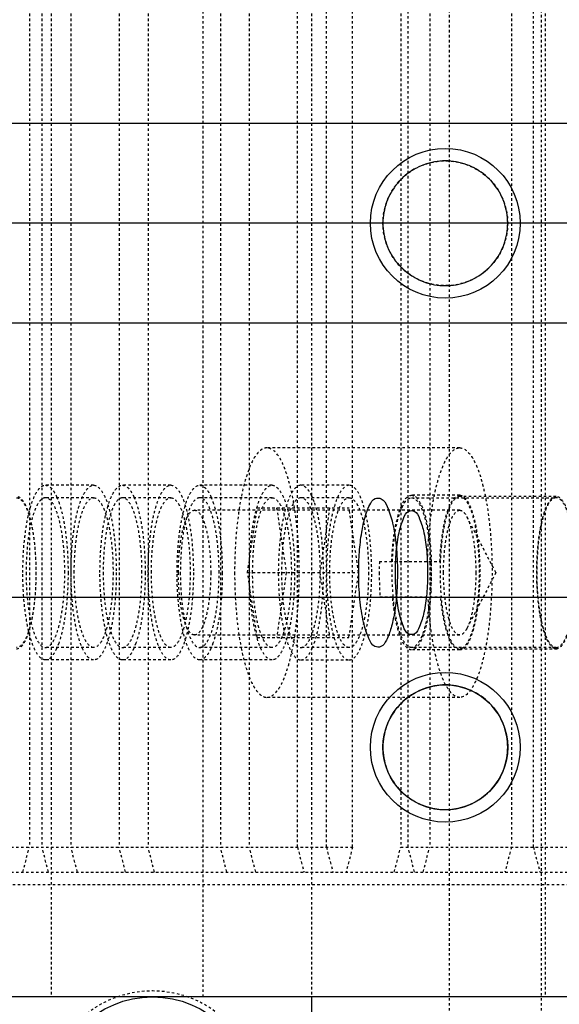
# Model space of a CAD drawing. Header units: millimetres. Extents: x -24622 to 2314, y -1603 to 2287.
# Tile 54 of 236: x -2858 to -2837, y 1403 to 1443. Entities that reach past the tile are written whole.
import ezdxf
from ezdxf.lldxf.tags import DXFTag

# ---------------------------------------------------------------- set-up
doc = ezdxf.new("R2010")
doc.units = ezdxf.units.MM
doc.linetypes.add('HIDDEN', pattern=[0.2, 0.1, -0.1])
doc.layers.add('02___PRT_ALL_AXES', color=7, linetype='Continuous')
doc.layers.add('DEFAULT_2', color=8, linetype='HIDDEN')
tags = doc.linetypes.add('CENTER', pattern=[2, 1.25, -0.25, 0.25, -0.25]).pattern_tags.tags
tags[10:11] = [DXFTag(74, 4), DXFTag(75, 0), DXFTag(340, '0'), DXFTag(46, 1.0), DXFTag(50, 0.0), DXFTag(44, 0.0), DXFTag(45, 0.0)]
tags[8:9] = [DXFTag(74, 4), DXFTag(75, 0), DXFTag(340, '0'), DXFTag(46, 1.0), DXFTag(50, 0.0), DXFTag(44, 0.0), DXFTag(45, 0.0)]
tags[6:7] = [DXFTag(74, 4), DXFTag(75, 0), DXFTag(340, '0'), DXFTag(46, 1.0), DXFTag(50, 0.0), DXFTag(44, 0.0), DXFTag(45, 0.0)]
tags[4:5] = [DXFTag(74, 4), DXFTag(75, 0), DXFTag(340, '0'), DXFTag(46, 1.0), DXFTag(50, 0.0), DXFTag(44, 0.0), DXFTag(45, 0.0)]
doc.dimstyles.new('副本 22', dxfattribs={"dimtxt": 24, "dimasz": 12, "dimexe": 2.1, "dimexo": 2.7, "dimgap": 2, "dimtad": 0, "dimtxsty": 'Standard', "dimblk": 'OPEN30', "dimcen": 0, "dimclrd": 5, "dimclre": 3, "dimclrt": 256, "dimadec": 0, "dimazin": 2, "dimtm": 1e-09, "dimtfac": 0.6, "dimtofl": 0, "dimtmove": 0, "dimatfit": 3, "dimldrblk": 'OPEN30', "dimfxl": 0, "dimtolj": 1, "dimarcsym": 0})

# ---------------------------------------------------------------- blocks, each defined once
blk = doc.blocks.new('_Open30')
at = {"color": 0, "linetype": 'ByBlock', "lineweight": -2}
for p, q in [((-1, 0.2679), (0, 0)), ((0, 0), (-1, -0.2679)), ((0, 0), (-1, 0))]:
    blk.add_line(p, q, dxfattribs=at)
blk = doc.blocks.new('*D100')
at = {"color": 3, "linetype": 'ByBlock', "lineweight": -2}
for p, q in [((-2933.808, 1416.715), (-2933.808, 1249.472)), ((-2583.808, 1416.715), (-2583.808, 1249.472))]:
    blk.add_line(p, q, dxfattribs=at)
at = {"color": 5, "linetype": 'ByBlock', "lineweight": -2}
for p, q in [((-2921.808, 1251.572), (-2790.808, 1251.572)), ((-2595.808, 1251.572), (-2726.808, 1251.572))]:
    blk.add_line(p, q, dxfattribs=at)
at = {"layer": 'Defpoints', "color": 0, "linetype": 'ByBlock'}
for p in [(-2933.808, 1419.415), (-2583.808, 1419.415), (-2933.808, 1251.572)]:
    blk.add_point(p, dxfattribs=at)
at = {"color": 5, "linetype": 'ByBlock', "lineweight": -2, "xscale": 12, "yscale": 12, "zscale": 12, "rotation": 180}
blk.add_blockref('_Open30', (-2933.808, 1251.572), dxfattribs=at)
at = {"color": 5, "linetype": 'ByBlock', "lineweight": -2, "xscale": 12, "yscale": 12, "zscale": 12}
blk.add_blockref('_Open30', (-2583.808, 1251.572), dxfattribs=at)
at = {"linetype": 'ByBlock', "insert": (-2758.808, 1251.572), "char_height": 24, "attachment_point": 5}
blk.add_mtext('\\A1;350', dxfattribs=at)
blk = doc.blocks.new('*D105')
at = {"color": 5, "linetype": 'ByBlock', "lineweight": -2}
blk.add_line((-3204.665, 1431.87), (-3197.633, 1441.594), dxfattribs=at)
at = {"layer": 'Defpoints', "color": 0, "linetype": 'ByBlock'}
for p in [(-2839.014, 1937.513), (-3190.602, 1451.318)]:
    blk.add_point(p, dxfattribs=at)
at = {"color": 5, "linetype": 'ByBlock', "lineweight": -2, "xscale": 12, "yscale": 12, "zscale": 12, "rotation": 54.12775650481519}
blk.add_blockref('_Open30', (-3190.602, 1451.318), dxfattribs=at)
at = {"linetype": 'ByBlock', "insert": (-3229.276, 1397.836), "char_height": 24, "attachment_point": 5, "rotation": 54.1278}
blk.add_mtext('\\A1;∅600', dxfattribs=at)

msp = doc.modelspace()

# ---------------------------------------------------------------- linework, layer by layer
at = {"color": 7, "linetype": 'Continuous'}
for p, q in [((-2583.808, 1438.415), (-2933.808, 1438.415)), ((-2583.808, 1430.415), (-2933.808, 1430.415)), ((-2583.808, 1419.415), (-2933.808, 1419.415)), ((-2672.074, 1403.415), (-2866.074, 1403.415)), ((-2846.432, 1403.415), (-2846.432, 1400.665))]:
    msp.add_line(p, q, dxfattribs=at)
at = {"color": 1, "linetype": 'CENTER', "ltscale": 71.12}
msp.add_line((-2583.808, 1434.415), (-2933.808, 1434.415), dxfattribs=at)
at = {"color": 7, "linetype": 'Continuous'}
for centre, radius in [((-2841.074, 1434.415), 3), ((-2841.074, 1413.415), 3), ((-2841.074, 1413.415), 2.5), ((-2852.808, 1399.415), 4)]:
    msp.add_circle(centre, radius, dxfattribs=at)
for points, start_tangent, end_tangent in [([(-2838.574, 1434.415), (-2838.72, 1435.258), (-2839.154, 1436.016), (-2839.82, 1436.578), (-2840.639, 1436.877), (-2841.511, 1436.877), (-2842.33, 1436.577), (-2842.996, 1436.014), (-2843.428, 1435.256), (-2843.574, 1434.415)], (-0.003104, 0.999995), (-0.002623, -0.999997)), ([(-2843.574, 1434.415), (-2843.428, 1433.573), (-2842.995, 1432.815), (-2842.328, 1432.253), (-2841.509, 1431.954), (-2840.637, 1431.954), (-2839.818, 1432.254), (-2839.152, 1432.816), (-2838.72, 1433.575), (-2838.574, 1434.415)], (0.003104, -0.999995), (0.002623, 0.999997)), ([(-2844.546, 1420.415), (-2844.516, 1421.235), (-2844.423, 1422.033), (-2844.292, 1422.634), (-2844.103, 1423.125), (-2843.886, 1423.382), (-2843.646, 1423.377), (-2843.403, 1423.061), (-2843.188, 1422.403), (-2843.044, 1421.491), (-2842.993, 1420.415)], (0, 1), (0, -1)), ([(-2843.076, 1420.415), (-2843.039, 1421.258), (-2842.926, 1422.016), (-2842.754, 1422.578), (-2842.542, 1422.877), (-2842.316, 1422.877), (-2842.104, 1422.577), (-2841.932, 1422.014), (-2841.82, 1421.256), (-2841.782, 1420.415)], (0.000803, 1), (0.000679, -1)), ([(-2842.993, 1420.415), (-2843.022, 1419.596), (-2843.115, 1418.798), (-2843.247, 1418.197), (-2843.436, 1417.706), (-2843.653, 1417.449), (-2843.892, 1417.453), (-2844.136, 1417.77), (-2844.351, 1418.428), (-2844.494, 1419.34), (-2844.546, 1420.415)], (0, -1), (0, 1)), ([(-2841.782, 1420.415), (-2841.82, 1419.573), (-2841.932, 1418.815), (-2842.105, 1418.253), (-2842.317, 1417.954), (-2842.542, 1417.954), (-2842.754, 1418.254), (-2842.927, 1418.816), (-2843.039, 1419.575), (-2843.076, 1420.415)], (-0.000803, -1), (-0.000679, 1)), ([(-2838.574, 1413.415), (-2838.72, 1414.258), (-2839.154, 1415.016), (-2839.82, 1415.578), (-2840.639, 1415.877), (-2841.511, 1415.877), (-2842.33, 1415.577), (-2842.996, 1415.014), (-2843.428, 1414.256), (-2843.574, 1413.415)], (-0.003104, 0.999995), (-0.002623, -0.999997)), ([(-2843.574, 1413.415), (-2843.428, 1412.573), (-2842.995, 1411.815), (-2842.328, 1411.253), (-2841.509, 1410.954), (-2840.637, 1410.954), (-2839.818, 1411.254), (-2839.152, 1411.816), (-2838.72, 1412.575), (-2838.574, 1413.415)], (0.003104, -0.999995), (0.002623, 0.999997))]:
    msp.add_spline(points, degree=3, dxfattribs=dict(at, start_tangent=start_tangent, end_tangent=end_tangent))
at = {"layer": '02___PRT_ALL_AXES', "color": 8, "linetype": 'HIDDEN'}
msp.add_circle((-2852.808, 1399.415), 4.25, dxfattribs=at)
at = {"layer": 'DEFAULT_2', "color": 8, "linetype": 'HIDDEN'}
for p, q in [((-2840.909, 1400.665), (-2840.909, 1468.165)), ((-2837.235, 1468.165), (-2837.235, 1400.665)), ((-2856.874, 1465.415), (-2856.874, 1403.415)), ((-2850.774, 1403.415), (-2850.774, 1465.415)), ((-2846.432, 1465.415), (-2846.432, 1403.415)), ((-2837.074, 1465.415), (-2837.074, 1403.415)), ((-2857.745, 1459.415), (-2857.745, 1409.415)), ((-2857.238, 1459.415), (-2857.238, 1409.415)), ((-2856.079, 1459.415), (-2856.079, 1409.415)), ((-2854.147, 1459.415), (-2854.147, 1409.415)), ((-2852.988, 1459.415), (-2852.988, 1409.415)), ((-2850.09, 1459.415), (-2850.09, 1409.415)), ((-2848.931, 1459.415), (-2848.931, 1409.415)), ((-2846.999, 1409.415), (-2846.999, 1459.415)), ((-2845.84, 1409.415), (-2845.84, 1459.415)), ((-2844.79, 1409.415), (-2844.79, 1459.415)), ((-2842.858, 1459.415), (-2842.858, 1409.415)), ((-2842.566, 1409.415), (-2842.566, 1459.415)), ((-2841.699, 1459.415), (-2841.699, 1409.415)), ((-2838.424, 1459.415), (-2838.424, 1409.415)), ((-2837.543, 1409.415), (-2837.543, 1459.415)), ((-2840.495, 1425.415), (-2848.222, 1425.415)), ((-2855.167, 1423.915), (-2857.099, 1423.915)), ((-2852.076, 1423.915), (-2854.008, 1423.915)), ((-2848.019, 1423.915), (-2850.917, 1423.915)), ((-2844.928, 1423.915), (-2846.86, 1423.915)), ((-2855.167, 1423.415), (-2857.099, 1423.415)), ((-2856.647, 1423.449), (-2856.567, 1423.247)), ((-2852.076, 1423.415), (-2854.008, 1423.415)), ((-2853.556, 1423.449), (-2853.476, 1423.247)), ((-2848.019, 1423.415), (-2850.917, 1423.415)), ((-2850.465, 1423.449), (-2850.385, 1423.247)), ((-2844.928, 1423.415), (-2846.86, 1423.415)), ((-2846.328, 1423.247), (-2846.408, 1423.449)), ((-2840.495, 1423.515), (-2842.427, 1423.515)), ((-2842.427, 1423.415), (-2836.631, 1423.415)), ((-2842.274, 1423.459), (-2842.243, 1423.433)), ((-2836.631, 1423.465), (-2840.495, 1423.465)), ((-2840.498, 1422.915), (-2851.123, 1422.915)), ((-2848.999, 1420.415), (-2848.611, 1423.014)), ((-2848.611, 1423.014), (-2844.936, 1423.014)), ((-2847.834, 1423.014), (-2847.446, 1420.415)), ((-2845.713, 1423.014), (-2846.101, 1420.415)), ((-2844.548, 1420.415), (-2844.936, 1423.014)), ((-2839.047, 1420.415), (-2840.209, 1422.653)), ((-2843.716, 1420.865), (-2841.289, 1420.865)), ((-2848.999, 1420.415), (-2844.548, 1420.415)), ((-2848.611, 1417.817), (-2848.999, 1420.415)), ((-2847.446, 1420.415), (-2847.834, 1417.817)), ((-2846.101, 1420.415), (-2845.713, 1417.817)), ((-2844.936, 1417.817), (-2844.548, 1420.415)), ((-2839.047, 1420.415), (-2840.209, 1418.178)), ((-2843.696, 1419.445), (-2841.257, 1419.445)), ((-2840.498, 1417.915), (-2851.123, 1417.915)), ((-2848.611, 1417.817), (-2844.936, 1417.817)), ((-2855.167, 1417.415), (-2857.099, 1417.415)), ((-2856.567, 1417.584), (-2856.647, 1417.382)), ((-2852.076, 1417.415), (-2854.008, 1417.415)), ((-2853.476, 1417.584), (-2853.556, 1417.382)), ((-2848.019, 1417.415), (-2850.917, 1417.415)), ((-2850.385, 1417.584), (-2850.465, 1417.382)), ((-2844.928, 1417.415), (-2846.86, 1417.415)), ((-2846.408, 1417.382), (-2846.328, 1417.584)), ((-2836.631, 1417.415), (-2842.427, 1417.415)), ((-2840.495, 1417.365), (-2836.631, 1417.365)), ((-2840.495, 1417.315), (-2842.427, 1417.315)), ((-2855.167, 1416.915), (-2857.099, 1416.915)), ((-2852.076, 1416.915), (-2854.008, 1416.915)), ((-2848.019, 1416.915), (-2850.917, 1416.915)), ((-2846.86, 1416.915), (-2844.928, 1416.915)), ((-2840.495, 1415.415), (-2848.222, 1415.415)), ((-2866.074, 1409.415), (-2844.79, 1409.415)), ((-2858.004, 1408.415), (-2857.745, 1409.415)), ((-2856.979, 1408.415), (-2857.238, 1409.415)), ((-2855.82, 1408.415), (-2856.079, 1409.415)), ((-2853.888, 1408.415), (-2854.147, 1409.415)), ((-2852.729, 1408.415), (-2852.988, 1409.415)), ((-2849.831, 1408.415), (-2850.09, 1409.415)), ((-2848.672, 1408.415), (-2848.931, 1409.415)), ((-2846.999, 1409.415), (-2846.74, 1408.415)), ((-2845.84, 1409.415), (-2845.581, 1408.415)), ((-2844.79, 1409.415), (-2845.048, 1408.415)), ((-2843.117, 1408.415), (-2842.858, 1409.415)), ((-2842.858, 1409.415), (-2830.311, 1409.415)), ((-2842.307, 1408.415), (-2842.566, 1409.415)), ((-2841.958, 1408.415), (-2841.699, 1409.415)), ((-2838.424, 1409.415), (-2838.683, 1408.415)), ((-2837.543, 1409.415), (-2837.284, 1408.415)), ((-2866.074, 1408.415), (-2830.569, 1408.415)), ((-2860.808, 1407.915), (-2829.275, 1407.915))]:
    msp.add_line(p, q, dxfattribs=at)
msp.add_circle((-2841.074, 1434.415), 2.5, dxfattribs=at)
for centre, radius, start, end in [((-2848.334, 1422.583), 2.112, 24.2056, 25.4059), ((-2824.475, 1420.416), 19.246, 178.6615, 180.0012), ((-2853.369, 1420.414), 11.744, 356.4522, 1.3088), ((-2853.313, 1420.421), 11.688, 1.2815, 2.2433), ((-2824.795, 1420.41), 18.926, 179.983, 182.9208), ((-2848.334, 1418.248), 2.112, 334.5941, 335.7944)]:
    msp.add_arc(centre, radius, start, end, dxfattribs=at)
for points, start_tangent, end_tangent in [([(-2848.222, 1425.415), (-2848.371, 1425.382), (-2848.518, 1425.283), (-2848.661, 1425.12), (-2848.798, 1424.894), (-2849.047, 1424.269), (-2849.253, 1423.44)], (-1, 0), (-0.193018, -0.981195)), ([(-2846.928, 1420.415), (-2846.953, 1421.39), (-2847.027, 1422.329), (-2847.146, 1423.193), (-2847.307, 1423.951), (-2847.503, 1424.573), (-2847.612, 1424.825), (-2847.727, 1425.035), (-2848.222, 1425.415)], (0, 1), (-1, 0)), ([(-2841.784, 1420.865), (-2841.654, 1422.636), (-2841.529, 1423.422), (-2841.368, 1424.106), (-2841.177, 1424.664), (-2841.073, 1424.889), (-2840.963, 1425.076), (-2840.495, 1425.415)], (0.023382, 0.999727), (1, 0.000711)), ([(-2840.495, 1425.415), (-2840, 1425.035), (-2839.885, 1424.826), (-2839.776, 1424.574), (-2839.58, 1423.952), (-2839.419, 1423.195), (-2839.3, 1422.331), (-2839.226, 1421.393), (-2839.201, 1420.417), (-2839.226, 1419.442), (-2839.299, 1418.504), (-2839.419, 1417.639), (-2839.58, 1416.881), (-2839.776, 1416.259), (-2839.885, 1416.007), (-2839.999, 1415.797), (-2840.495, 1415.415)], (1, 0.000711), (-1, -0.00068)), ([(-2858.005, 1420.415), (-2857.936, 1421.755), (-2857.852, 1422.36), (-2857.74, 1422.89), (-2857.602, 1423.326), (-2857.446, 1423.649), (-2857.099, 1423.915)], (0, 1), (1, 0)), ([(-2857.099, 1423.915), (-2856.865, 1423.797), (-2856.753, 1423.65), (-2856.647, 1423.449)], (1, 0), (0.410275, -0.911962)), ([(-2856.073, 1420.415), (-2856.004, 1421.755), (-2855.92, 1422.36), (-2855.808, 1422.89), (-2855.67, 1423.326), (-2855.514, 1423.649), (-2855.167, 1423.915)], (0, 1), (1, 0)), ([(-2855.167, 1423.915), (-2854.821, 1423.649), (-2854.664, 1423.326), (-2854.527, 1422.89), (-2854.414, 1422.36), (-2854.33, 1421.755), (-2854.261, 1420.415)], (1, 0), (0, -1)), ([(-2854.914, 1420.415), (-2854.845, 1421.755), (-2854.761, 1422.36), (-2854.649, 1422.89), (-2854.511, 1423.326), (-2854.355, 1423.649), (-2854.008, 1423.915)], (0, 1), (1, 0)), ([(-2854.008, 1423.915), (-2853.774, 1423.797), (-2853.662, 1423.65), (-2853.556, 1423.449)], (1, 0), (0.410275, -0.911962)), ([(-2852.982, 1420.415), (-2852.913, 1421.755), (-2852.829, 1422.36), (-2852.717, 1422.89), (-2852.579, 1423.326), (-2852.423, 1423.649), (-2852.076, 1423.915)], (0, 1), (1, 0)), ([(-2852.076, 1423.915), (-2851.73, 1423.649), (-2851.573, 1423.326), (-2851.436, 1422.89), (-2851.323, 1422.36), (-2851.239, 1421.755), (-2851.17, 1420.415)], (1, 0), (0, -1)), ([(-2851.823, 1420.415), (-2851.754, 1421.755), (-2851.67, 1422.36), (-2851.558, 1422.89), (-2851.42, 1423.326), (-2851.264, 1423.649), (-2850.917, 1423.915)], (0, 1), (1, 0)), ([(-2850.917, 1423.915), (-2850.683, 1423.797), (-2850.571, 1423.65), (-2850.465, 1423.449)], (1, 0), (0.410275, -0.911962)), ([(-2848.925, 1420.415), (-2848.856, 1421.755), (-2848.773, 1422.36), (-2848.66, 1422.89), (-2848.523, 1423.326), (-2848.366, 1423.649), (-2848.019, 1423.915)], (0, 1), (1, 0)), ([(-2848.019, 1423.915), (-2847.673, 1423.649), (-2847.516, 1423.326), (-2847.379, 1422.89), (-2847.266, 1422.36), (-2847.182, 1421.755), (-2847.113, 1420.415)], (1, 0), (0, -1)), ([(-2846.86, 1423.915), (-2847.207, 1423.649), (-2847.364, 1423.326), (-2847.501, 1422.89), (-2847.613, 1422.36), (-2847.697, 1421.755), (-2847.766, 1420.415), (-2847.697, 1419.076), (-2847.613, 1418.471), (-2847.501, 1417.941), (-2847.364, 1417.505), (-2847.207, 1417.182), (-2846.86, 1416.915)], (-1, 0), (1, 0)), ([(-2846.427, 1423.489), (-2846.529, 1423.673), (-2846.637, 1423.807), (-2846.86, 1423.915)], (-0.42918, 0.903219), (-1, 0)), ([(-2844.928, 1423.915), (-2845.275, 1423.649), (-2845.432, 1423.326), (-2845.569, 1422.89), (-2845.682, 1422.36), (-2845.765, 1421.755), (-2845.834, 1420.415), (-2845.765, 1419.076), (-2845.682, 1418.471), (-2845.569, 1417.941), (-2845.432, 1417.505), (-2845.275, 1417.182), (-2844.928, 1416.915)], (-1, 0), (1, 0)), ([(-2844.928, 1416.915), (-2844.582, 1417.182), (-2844.425, 1417.505), (-2844.288, 1417.941), (-2844.175, 1418.471), (-2844.091, 1419.076), (-2844.023, 1420.415), (-2844.091, 1421.755), (-2844.175, 1422.36), (-2844.288, 1422.89), (-2844.425, 1423.326), (-2844.582, 1423.649), (-2844.928, 1423.915)], (1, 0), (-1, 0)), ([(-2858.258, 1417.365), (-2857.956, 1417.598), (-2857.82, 1417.879), (-2857.7, 1418.259), (-2857.602, 1418.721), (-2857.529, 1419.248), (-2857.469, 1420.415), (-2857.529, 1421.583), (-2857.602, 1422.11), (-2857.7, 1422.572), (-2857.82, 1422.951), (-2857.956, 1423.233), (-2858.258, 1423.465)], (1, 0), (-1, 0)), ([(-2858.258, 1423.415), (-2857.961, 1423.187), (-2857.827, 1422.91), (-2857.709, 1422.537), (-2857.613, 1422.082), (-2857.541, 1421.564), (-2857.482, 1420.415)], (1, 0), (0, -1)), ([(-2857.099, 1423.415), (-2857.396, 1423.187), (-2857.53, 1422.91), (-2857.648, 1422.537), (-2857.745, 1422.082), (-2857.816, 1421.564), (-2857.875, 1420.415)], (-1, 0), (0, -1)), ([(-2856.323, 1420.415), (-2856.382, 1421.564), (-2856.453, 1422.082), (-2856.55, 1422.537), (-2856.668, 1422.91), (-2856.802, 1423.187), (-2857.099, 1423.415)], (0, 1), (-1, 0)), ([(-2855.944, 1420.415), (-2855.885, 1421.564), (-2855.813, 1422.082), (-2855.716, 1422.537), (-2855.599, 1422.91), (-2855.464, 1423.187), (-2855.167, 1423.415)], (0, 1), (1, 0)), ([(-2855.167, 1423.415), (-2854.87, 1423.187), (-2854.736, 1422.91), (-2854.618, 1422.537), (-2854.522, 1422.082), (-2854.45, 1421.564), (-2854.391, 1420.415)], (1, 0), (0, -1)), ([(-2854.008, 1423.415), (-2854.305, 1423.187), (-2854.439, 1422.91), (-2854.557, 1422.537), (-2854.654, 1422.082), (-2854.725, 1421.564), (-2854.785, 1420.415)], (-1, 0), (0, -1)), ([(-2853.232, 1420.415), (-2853.291, 1421.564), (-2853.362, 1422.082), (-2853.459, 1422.537), (-2853.577, 1422.91), (-2853.711, 1423.187), (-2854.008, 1423.415)], (0, 1), (-1, 0)), ([(-2852.853, 1420.415), (-2852.794, 1421.564), (-2852.722, 1422.082), (-2852.625, 1422.537), (-2852.508, 1422.91), (-2852.373, 1423.187), (-2852.076, 1423.415)], (0, 1), (1, 0)), ([(-2852.076, 1423.415), (-2851.779, 1423.187), (-2851.645, 1422.91), (-2851.527, 1422.537), (-2851.431, 1422.082), (-2851.359, 1421.564), (-2851.3, 1420.415)], (1, 0), (0, -1)), ([(-2850.917, 1423.415), (-2851.214, 1423.187), (-2851.348, 1422.91), (-2851.466, 1422.537), (-2851.563, 1422.082), (-2851.634, 1421.564), (-2851.694, 1420.415)], (-1, 0), (0, -1)), ([(-2850.141, 1420.415), (-2850.2, 1421.564), (-2850.272, 1422.082), (-2850.368, 1422.537), (-2850.486, 1422.91), (-2850.62, 1423.187), (-2850.917, 1423.415)], (0, 1), (-1, 0)), ([(-2849.253, 1423.44), (-2849.449, 1422.011), (-2849.517, 1420.415)], (-0.193018, -0.981195), (0, -1)), ([(-2848.796, 1420.415), (-2848.737, 1421.564), (-2848.665, 1422.082), (-2848.568, 1422.537), (-2848.451, 1422.91), (-2848.316, 1423.187), (-2848.019, 1423.415)], (0, 1), (1, 0)), ([(-2848.019, 1423.415), (-2847.722, 1423.187), (-2847.588, 1422.91), (-2847.47, 1422.537), (-2847.374, 1422.082), (-2847.302, 1421.564), (-2847.243, 1420.415)], (1, 0), (0, -1)), ([(-2846.86, 1423.415), (-2847.157, 1423.187), (-2847.292, 1422.91), (-2847.409, 1422.537), (-2847.506, 1422.082), (-2847.578, 1421.564), (-2847.637, 1420.415)], (-1, 0), (0, -1)), ([(-2846.084, 1420.415), (-2846.143, 1421.564), (-2846.215, 1422.082), (-2846.311, 1422.537), (-2846.429, 1422.91), (-2846.563, 1423.187), (-2846.86, 1423.415)], (0, 1), (-1, 0)), ([(-2845.705, 1420.415), (-2845.646, 1421.564), (-2845.574, 1422.082), (-2845.477, 1422.537), (-2845.36, 1422.91), (-2845.226, 1423.187), (-2844.928, 1423.415)], (0, 1), (1, 0)), ([(-2844.928, 1423.415), (-2844.631, 1423.187), (-2844.497, 1422.91), (-2844.379, 1422.537), (-2844.283, 1422.082), (-2844.211, 1421.564), (-2844.152, 1420.415)], (1, 0), (0, -1)), ([(-2843.221, 1420.865), (-2843.13, 1421.907), (-2842.951, 1422.761), (-2842.836, 1423.083), (-2842.707, 1423.321), (-2842.427, 1423.515)], (0.037945, 0.99928), (1, 0.000477)), ([(-2843.194, 1420.871), (-2843.122, 1421.751), (-2842.984, 1422.505), (-2842.793, 1423.061), (-2842.683, 1423.247), (-2842.567, 1423.366)], (0.039743, 0.99921), (0.815493, 0.578768)), ([(-2842.567, 1423.366), (-2842.532, 1423.387), (-2842.427, 1423.415)], (0.815493, 0.578768), (1, 0)), ([(-2842.427, 1423.515), (-2842.389, 1423.512), (-2842.274, 1423.459)], (1, 0.000477), (0.800608, -0.599189)), ([(-2842.427, 1423.415), (-2842.13, 1423.187), (-2841.995, 1422.91), (-2841.878, 1422.537), (-2841.781, 1422.082), (-2841.71, 1421.563), (-2841.65, 1420.415), (-2841.71, 1419.267), (-2841.781, 1418.749), (-2841.878, 1418.294), (-2841.995, 1417.921), (-2842.13, 1417.644), (-2842.427, 1417.415)], (1, 0), (-1, 0)), ([(-2842.243, 1423.433), (-2842.022, 1423.092), (-2841.837, 1422.516), (-2841.703, 1421.756), (-2841.634, 1420.879)], (0.738857, -0.673862), (0.03916, -0.999233)), ([(-2841.289, 1420.865), (-2841.198, 1421.907), (-2841.02, 1422.761), (-2840.904, 1423.083), (-2840.775, 1423.321), (-2840.495, 1423.515)], (0.037945, 0.99928), (1, 0.000477)), ([(-2840.495, 1423.465), (-2840.797, 1423.233), (-2840.934, 1422.951), (-2841.053, 1422.572), (-2841.151, 1422.11), (-2841.224, 1421.583), (-2841.284, 1420.415), (-2841.224, 1419.248), (-2841.151, 1418.721), (-2841.053, 1418.259), (-2840.934, 1417.879), (-2840.797, 1417.598), (-2840.495, 1417.365)], (-1, 0), (1, 0)), ([(-2840.495, 1423.515), (-2840.188, 1423.28), (-2840.049, 1422.993), (-2839.928, 1422.608), (-2839.828, 1422.138), (-2839.754, 1421.603), (-2839.693, 1420.417), (-2839.754, 1419.23), (-2839.828, 1418.694), (-2839.927, 1418.224), (-2840.049, 1417.839), (-2840.188, 1417.552), (-2840.495, 1417.315)], (1, 0.000477), (-1, -0.000987)), ([(-2840.412, 1423.448), (-2840.495, 1423.465)], (-0.924957, 0.380071), (-1, 0)), ([(-2840.412, 1417.382), (-2840.27, 1417.492), (-2840.136, 1417.699), (-2839.908, 1418.376), (-2839.758, 1419.323), (-2839.706, 1420.415), (-2839.758, 1421.508), (-2839.908, 1422.455), (-2840.136, 1423.132), (-2840.27, 1423.339), (-2840.412, 1423.448)], (0.925055, 0.379834), (-0.924957, 0.380071)), ([(-2836.631, 1423.465), (-2836.933, 1423.233), (-2837.07, 1422.951), (-2837.189, 1422.572), (-2837.288, 1422.11), (-2837.361, 1421.583), (-2837.421, 1420.415), (-2837.361, 1419.248), (-2837.288, 1418.721), (-2837.189, 1418.259), (-2837.07, 1417.879), (-2836.933, 1417.598), (-2836.631, 1417.365)], (-1, 0), (1, 0)), ([(-2836.631, 1423.415), (-2836.928, 1423.187), (-2837.063, 1422.91), (-2837.18, 1422.537), (-2837.277, 1422.082), (-2837.349, 1421.563), (-2837.408, 1420.415), (-2837.349, 1419.267), (-2837.277, 1418.749), (-2837.18, 1418.294), (-2837.063, 1417.921), (-2836.928, 1417.644), (-2836.631, 1417.415)], (-1, 0), (1, 0)), ([(-2836.631, 1417.365), (-2836.329, 1417.598), (-2836.193, 1417.879), (-2836.073, 1418.259), (-2835.975, 1418.721), (-2835.902, 1419.248), (-2835.842, 1420.415), (-2835.902, 1421.583), (-2835.975, 1422.11), (-2836.073, 1422.572), (-2836.193, 1422.951), (-2836.329, 1423.233), (-2836.631, 1423.465)], (1, 0), (-1, 0)), ([(-2836.631, 1417.415), (-2836.334, 1417.644), (-2836.2, 1417.921), (-2836.082, 1418.294), (-2835.986, 1418.749), (-2835.914, 1419.267), (-2835.855, 1420.415), (-2835.914, 1421.563), (-2835.986, 1422.082), (-2836.082, 1422.537), (-2836.2, 1422.91), (-2836.334, 1423.187), (-2836.631, 1423.415)], (1, 0), (-1, 0)), ([(-2856.567, 1423.247), (-2856.41, 1422.688), (-2856.292, 1422.005), (-2856.193, 1420.415)], (0.335538, -0.942027), (0, -1)), ([(-2853.476, 1423.247), (-2853.319, 1422.688), (-2853.201, 1422.005), (-2853.102, 1420.415)], (0.335538, -0.942027), (0, -1)), ([(-2851.77, 1420.415), (-2851.721, 1421.372), (-2851.661, 1421.804), (-2851.58, 1422.183), (-2851.482, 1422.494), (-2851.37, 1422.725), (-2851.123, 1422.915)], (0, 1), (1, 0)), ([(-2851.123, 1422.915), (-2850.875, 1422.725), (-2850.763, 1422.494), (-2850.665, 1422.183), (-2850.585, 1421.804), (-2850.525, 1421.372), (-2850.476, 1420.415)], (1, 0), (0, -1)), ([(-2850.385, 1423.247), (-2850.228, 1422.688), (-2850.11, 1422.005), (-2850.011, 1420.415)], (0.335538, -0.942027), (0, -1)), ([(-2846.328, 1417.584), (-2846.171, 1418.142), (-2846.053, 1418.827), (-2845.954, 1420.415), (-2846.053, 1422.004), (-2846.171, 1422.688), (-2846.328, 1423.247)], (0.33547, 0.942051), (-0.33547, 0.942051)), ([(-2841.145, 1420.415), (-2841.095, 1421.371), (-2841.036, 1421.802), (-2840.956, 1422.181), (-2840.858, 1422.492), (-2840.746, 1422.723), (-2840.499, 1422.915)], (0, 1), (0.999958, 0.009178)), ([(-2840.499, 1422.915), (-2840.424, 1422.899), (-2840.314, 1422.813), (-2840.21, 1422.654)], (0.999958, 0.009178), (0.461894, -0.886935)), ([(-2840.21, 1422.654), (-2840.062, 1422.264), (-2839.948, 1421.733), (-2839.85, 1420.415)], (0.461894, -0.886935), (0, -1)), ([(-2843.161, 1419.443), (-2843.186, 1419.792), (-2843.194, 1420.871)], (-0.08835, 0.99609), (0.039743, 0.99921)), ([(-2857.482, 1420.415), (-2857.541, 1419.267), (-2857.613, 1418.749), (-2857.709, 1418.294), (-2857.827, 1417.921), (-2857.961, 1417.644), (-2858.258, 1417.415)], (0, -1), (-1, 0)), ([(-2857.099, 1416.915), (-2857.446, 1417.182), (-2857.602, 1417.505), (-2857.74, 1417.941), (-2857.852, 1418.471), (-2857.936, 1419.076), (-2858.005, 1420.415)], (-1, 0), (0, 1)), ([(-2857.875, 1420.415), (-2857.816, 1419.267), (-2857.745, 1418.749), (-2857.648, 1418.294), (-2857.53, 1417.921), (-2857.396, 1417.644), (-2857.099, 1417.415)], (0, -1), (1, 0)), ([(-2857.099, 1417.415), (-2856.802, 1417.644), (-2856.668, 1417.921), (-2856.55, 1418.294), (-2856.453, 1418.749), (-2856.382, 1419.267), (-2856.323, 1420.415)], (1, 0), (0, 1)), ([(-2856.193, 1420.415), (-2856.292, 1418.826), (-2856.41, 1418.142), (-2856.567, 1417.584)], (0, -1), (-0.335538, -0.942027)), ([(-2855.167, 1416.915), (-2855.514, 1417.182), (-2855.67, 1417.505), (-2855.808, 1417.941), (-2855.92, 1418.471), (-2856.004, 1419.076), (-2856.073, 1420.415)], (-1, 0), (0, 1)), ([(-2855.167, 1417.415), (-2855.464, 1417.644), (-2855.599, 1417.921), (-2855.716, 1418.294), (-2855.813, 1418.749), (-2855.885, 1419.267), (-2855.944, 1420.415)], (-1, 0), (0, 1)), ([(-2854.391, 1420.415), (-2854.45, 1419.267), (-2854.522, 1418.749), (-2854.618, 1418.294), (-2854.736, 1417.921), (-2854.87, 1417.644), (-2855.167, 1417.415)], (0, -1), (-1, 0)), ([(-2854.261, 1420.415), (-2854.33, 1419.076), (-2854.414, 1418.471), (-2854.527, 1417.941), (-2854.664, 1417.505), (-2854.821, 1417.182), (-2855.167, 1416.915)], (0, -1), (-1, 0)), ([(-2854.008, 1416.915), (-2854.355, 1417.182), (-2854.511, 1417.505), (-2854.649, 1417.941), (-2854.761, 1418.471), (-2854.845, 1419.076), (-2854.914, 1420.415)], (-1, 0), (0, 1)), ([(-2854.785, 1420.415), (-2854.725, 1419.267), (-2854.654, 1418.749), (-2854.557, 1418.294), (-2854.439, 1417.921), (-2854.305, 1417.644), (-2854.008, 1417.415)], (0, -1), (1, 0)), ([(-2854.008, 1417.415), (-2853.711, 1417.644), (-2853.577, 1417.921), (-2853.459, 1418.294), (-2853.362, 1418.749), (-2853.291, 1419.267), (-2853.232, 1420.415)], (1, 0), (0, 1)), ([(-2853.102, 1420.415), (-2853.201, 1418.826), (-2853.319, 1418.142), (-2853.476, 1417.584)], (0, -1), (-0.335538, -0.942027)), ([(-2852.076, 1416.915), (-2852.423, 1417.182), (-2852.579, 1417.505), (-2852.717, 1417.941), (-2852.829, 1418.471), (-2852.913, 1419.076), (-2852.982, 1420.415)], (-1, 0), (0, 1)), ([(-2852.076, 1417.415), (-2852.373, 1417.644), (-2852.508, 1417.921), (-2852.625, 1418.294), (-2852.722, 1418.749), (-2852.794, 1419.267), (-2852.853, 1420.415)], (-1, 0), (0, 1)), ([(-2851.3, 1420.415), (-2851.359, 1419.267), (-2851.431, 1418.749), (-2851.527, 1418.294), (-2851.645, 1417.921), (-2851.779, 1417.644), (-2852.076, 1417.415)], (0, -1), (-1, 0)), ([(-2851.17, 1420.415), (-2851.239, 1419.076), (-2851.323, 1418.471), (-2851.436, 1417.941), (-2851.573, 1417.505), (-2851.73, 1417.182), (-2852.076, 1416.915)], (0, -1), (-1, 0)), ([(-2850.917, 1416.915), (-2851.264, 1417.182), (-2851.42, 1417.505), (-2851.558, 1417.941), (-2851.67, 1418.471), (-2851.754, 1419.076), (-2851.823, 1420.415)], (-1, 0), (0, 1)), ([(-2851.123, 1417.916), (-2851.37, 1418.106), (-2851.482, 1418.337), (-2851.58, 1418.648), (-2851.661, 1419.026), (-2851.721, 1419.459), (-2851.77, 1420.415)], (-1, 0), (0, 1)), ([(-2851.694, 1420.415), (-2851.634, 1419.267), (-2851.563, 1418.749), (-2851.466, 1418.294), (-2851.348, 1417.921), (-2851.214, 1417.644), (-2850.917, 1417.415)], (0, -1), (1, 0)), ([(-2850.476, 1420.415), (-2850.525, 1419.459), (-2850.585, 1419.026), (-2850.665, 1418.648), (-2850.763, 1418.337), (-2850.875, 1418.106), (-2851.123, 1417.916)], (0, -1), (-1, 0)), ([(-2850.917, 1417.415), (-2850.62, 1417.644), (-2850.486, 1417.921), (-2850.368, 1418.294), (-2850.272, 1418.749), (-2850.2, 1419.267), (-2850.141, 1420.415)], (1, 0), (0, 1)), ([(-2850.011, 1420.415), (-2850.11, 1418.826), (-2850.228, 1418.142), (-2850.385, 1417.584)], (0, -1), (-0.335538, -0.942027)), ([(-2849.517, 1420.415), (-2849.449, 1418.819), (-2849.253, 1417.391)], (0, -1), (0.193016, -0.981196)), ([(-2848.019, 1416.915), (-2848.366, 1417.182), (-2848.523, 1417.505), (-2848.66, 1417.941), (-2848.773, 1418.471), (-2848.856, 1419.076), (-2848.925, 1420.415)], (-1, 0), (0, 1)), ([(-2848.019, 1417.415), (-2848.316, 1417.644), (-2848.451, 1417.921), (-2848.568, 1418.294), (-2848.665, 1418.749), (-2848.737, 1419.267), (-2848.796, 1420.415)], (-1, 0), (0, 1)), ([(-2848.222, 1415.416), (-2847.727, 1415.796), (-2847.612, 1416.006), (-2847.503, 1416.258), (-2847.307, 1416.88), (-2847.146, 1417.638), (-2847.027, 1418.502), (-2846.953, 1419.441), (-2846.928, 1420.415)], (1, 0), (0, 1)), ([(-2847.243, 1420.415), (-2847.302, 1419.267), (-2847.374, 1418.749), (-2847.47, 1418.294), (-2847.588, 1417.921), (-2847.722, 1417.644), (-2848.019, 1417.415)], (0, -1), (-1, 0)), ([(-2847.113, 1420.415), (-2847.182, 1419.076), (-2847.266, 1418.471), (-2847.379, 1417.941), (-2847.516, 1417.505), (-2847.673, 1417.182), (-2848.019, 1416.915)], (0, -1), (-1, 0)), ([(-2847.637, 1420.415), (-2847.578, 1419.267), (-2847.506, 1418.749), (-2847.409, 1418.294), (-2847.292, 1417.921), (-2847.157, 1417.644), (-2846.86, 1417.415)], (0, -1), (1, 0)), ([(-2846.86, 1417.415), (-2846.563, 1417.644), (-2846.429, 1417.921), (-2846.311, 1418.294), (-2846.215, 1418.749), (-2846.143, 1419.267), (-2846.084, 1420.415)], (1, 0), (0, 1)), ([(-2844.928, 1417.415), (-2845.226, 1417.644), (-2845.36, 1417.921), (-2845.477, 1418.294), (-2845.574, 1418.749), (-2845.646, 1419.267), (-2845.705, 1420.415)], (-1, 0), (0, 1)), ([(-2844.152, 1420.415), (-2844.211, 1419.267), (-2844.283, 1418.749), (-2844.379, 1418.294), (-2844.497, 1417.921), (-2844.631, 1417.644), (-2844.928, 1417.415)], (0, -1), (-1, 0)), ([(-2840.496, 1417.916), (-2840.744, 1418.104), (-2840.856, 1418.334), (-2840.954, 1418.645), (-2841.035, 1419.024), (-2841.095, 1419.457), (-2841.145, 1420.415)], (-0.999958, -0.009178), (0, 1)), ([(-2839.85, 1420.415), (-2839.947, 1419.1), (-2840.061, 1418.568), (-2840.209, 1418.178)], (0, -1), (-0.460782, -0.887514)), ([(-2842.426, 1417.315), (-2842.674, 1417.466), (-2842.79, 1417.651), (-2842.897, 1417.903), (-2842.993, 1418.217), (-2843.074, 1418.585), (-2843.189, 1419.445)], (-1, -0.000987), (-0.084959, 0.996384)), ([(-2842.567, 1417.465), (-2842.762, 1417.71), (-2842.934, 1418.143), (-2843.07, 1418.735), (-2843.161, 1419.443)], (-0.815489, 0.578772), (-0.08835, 0.99609)), ([(-2841.647, 1419.688), (-2841.731, 1418.872), (-2841.871, 1418.181), (-2842.055, 1417.668), (-2842.269, 1417.376)], (-0.062395, -0.998052), (-0.790733, -0.612161)), ([(-2840.495, 1415.415), (-2840.716, 1415.489), (-2840.931, 1415.708), (-2841.133, 1416.065), (-2841.316, 1416.552), (-2841.475, 1417.152), (-2841.605, 1417.848), (-2841.765, 1419.445)], (-1, -0.00068), (-0.051116, 0.998693)), ([(-2840.495, 1417.315), (-2840.742, 1417.466), (-2840.858, 1417.651), (-2840.965, 1417.903), (-2841.061, 1418.217), (-2841.143, 1418.585), (-2841.257, 1419.445)], (-1, -0.000987), (-0.084959, 0.996384)), ([(-2840.209, 1418.178), (-2840.277, 1418.065), (-2840.496, 1417.916)], (-0.460782, -0.887514), (-0.999958, -0.009178)), ([(-2856.647, 1417.382), (-2856.753, 1417.181), (-2856.865, 1417.034), (-2857.099, 1416.915)], (-0.410275, -0.911962), (-1, 0)), ([(-2853.556, 1417.382), (-2853.662, 1417.181), (-2853.774, 1417.034), (-2854.008, 1416.915)], (-0.410275, -0.911962), (-1, 0)), ([(-2850.465, 1417.382), (-2850.571, 1417.181), (-2850.683, 1417.034), (-2850.917, 1416.915)], (-0.410275, -0.911962), (-1, 0)), ([(-2849.253, 1417.391), (-2849.047, 1416.562), (-2848.798, 1415.936), (-2848.661, 1415.711), (-2848.518, 1415.547), (-2848.371, 1415.449), (-2848.222, 1415.416)], (0.193016, -0.981196), (1, 0)), ([(-2846.86, 1416.915), (-2846.637, 1417.024), (-2846.529, 1417.157), (-2846.427, 1417.342)], (1, 0), (0.42918, 0.903219)), ([(-2842.427, 1417.415), (-2842.462, 1417.419), (-2842.567, 1417.465)], (-1, 0), (-0.815489, 0.578772)), ([(-2842.269, 1417.376), (-2842.308, 1417.35), (-2842.426, 1417.315)], (-0.790733, -0.612161), (-1, -0.000987)), ([(-2840.495, 1417.365), (-2840.412, 1417.382)], (1, 0), (0.925055, 0.379834))]:
    msp.add_spline(points, degree=3, dxfattribs=dict(at, start_tangent=start_tangent, end_tangent=end_tangent))

# ---------------------------------------------------------------- dimensions: what is measured, and where the dimension line sits
at = {"color": 5, "linetype": 'ByBlock'}
dim = msp.add_diameter_dim_2p(p1=(-2839.014, 1937.513), p2=(-3190.602, 1451.318), dimstyle='副本 22', dxfattribs=at)
dim.commit()
dim.dimension.update_dxf_attribs({"geometry": '*D105', "text_midpoint": (-3229.276, 1397.836)})
dim = msp.add_linear_dim(base=(-2933.808, 1251.572), p1=(-2583.808, 1419.415), p2=(-2933.808, 1419.415), dimstyle='副本 22', dxfattribs=at)
dim.commit()
dim.dimension.update_dxf_attribs({"geometry": '*D100', "text_midpoint": (-2758.808, 1251.572)})

doc.saveas('drawing.dxf')
